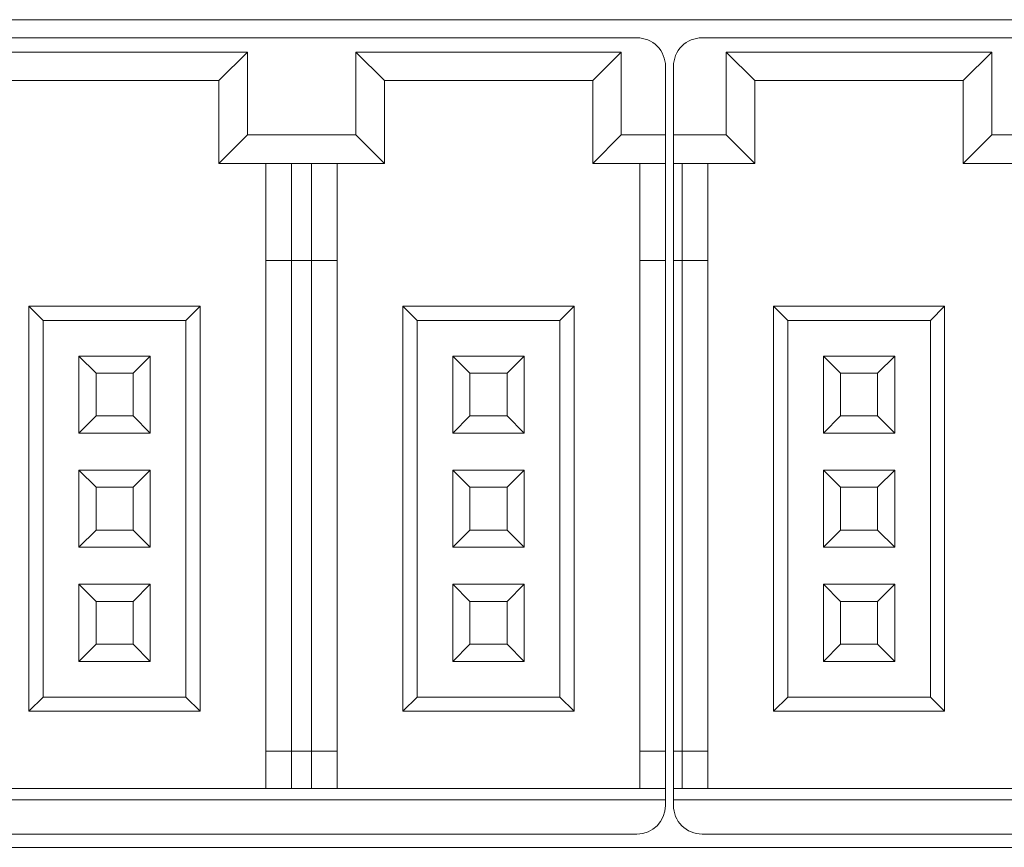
# Model space of a CAD drawing. Header units: millimetres. Extents: x -1146 to -167, y 277 to 699.
# Tile 16 of 40: x -877 to -860, y 465 to 479. Entities that reach past the tile are written whole.
import ezdxf

# ---------------------------------------------------------------- set-up
doc = ezdxf.new("R2010")
doc.units = ezdxf.units.MM
doc.header["$MEASUREMENT"] = 0

msp = doc.modelspace()

# ---------------------------------------------------------------- linework, layer by layer
at = {"lineweight": 18}
for points in [[(-840.714, 479.014), (-840.714, 479.014), (-891.114, 479.014), (-891.114, 479.014)], [(-891.48, 478.697), (-891.48, 478.697), (-866.48, 478.697), (-866.48, 478.697)], [(-865.34, 478.697), (-865.34, 478.697), (-852.84, 478.697), (-852.84, 478.697)], [(-877.955, 478.447), (-877.955, 478.447), (-873.305, 478.447), (-873.305, 478.447)], [(-873.305, 478.447), (-873.305, 478.447), (-873.805, 477.947), (-873.805, 477.947)], [(-873.305, 478.447), (-873.305, 478.447), (-873.305, 476.997), (-873.305, 476.997)], [(-871.405, 478.447), (-871.405, 478.447), (-870.905, 477.947), (-870.905, 477.947)], [(-871.405, 476.997), (-871.405, 476.997), (-871.405, 478.447), (-871.405, 478.447)], [(-871.405, 478.447), (-871.405, 478.447), (-866.755, 478.447), (-866.755, 478.447)], [(-866.755, 478.447), (-866.755, 478.447), (-867.255, 477.947), (-867.255, 477.947)], [(-866.755, 478.447), (-866.755, 478.447), (-866.755, 476.997), (-866.755, 476.997)], [(-864.915, 478.447), (-864.915, 478.447), (-864.415, 477.947), (-864.415, 477.947)], [(-864.915, 478.447), (-864.915, 478.447), (-864.915, 476.997), (-864.915, 476.997)], [(-860.265, 478.447), (-860.265, 478.447), (-864.915, 478.447), (-864.915, 478.447)], [(-860.265, 478.447), (-860.265, 478.447), (-860.765, 477.947), (-860.765, 477.947)], [(-860.265, 476.997), (-860.265, 476.997), (-860.265, 478.447), (-860.265, 478.447)], [(-865.98, 478.197), (-865.98, 478.197), (-865.98, 476.997), (-865.98, 476.997)], [(-865.84, 476.997), (-865.84, 476.997), (-865.84, 478.197), (-865.84, 478.197)], [(-877.455, 477.947), (-877.455, 477.947), (-873.805, 477.947), (-873.805, 477.947)], [(-873.805, 477.947), (-873.805, 477.947), (-873.805, 476.497), (-873.805, 476.497)], [(-870.905, 476.497), (-870.905, 476.497), (-870.905, 477.947), (-870.905, 477.947)], [(-870.905, 477.947), (-870.905, 477.947), (-867.255, 477.947), (-867.255, 477.947)], [(-867.255, 477.947), (-867.255, 477.947), (-867.255, 476.497), (-867.255, 476.497)], [(-864.415, 476.497), (-864.415, 476.497), (-864.415, 477.947), (-864.415, 477.947)], [(-864.415, 477.947), (-864.415, 477.947), (-860.765, 477.947), (-860.765, 477.947)], [(-860.765, 477.947), (-860.765, 477.947), (-860.765, 476.497), (-860.765, 476.497)], [(-873.305, 476.997), (-873.305, 476.997), (-873.805, 476.497), (-873.805, 476.497)], [(-873.305, 476.997), (-873.305, 476.997), (-871.405, 476.997), (-871.405, 476.997)], [(-871.405, 476.997), (-871.405, 476.997), (-870.905, 476.497), (-870.905, 476.497)], [(-866.755, 476.997), (-866.755, 476.997), (-867.255, 476.497), (-867.255, 476.497)], [(-865.98, 476.997), (-865.98, 476.997), (-866.755, 476.997), (-866.755, 476.997)], [(-865.98, 476.997), (-865.98, 476.997), (-865.98, 476.497), (-865.98, 476.497)], [(-865.84, 476.497), (-865.84, 476.497), (-865.84, 476.997), (-865.84, 476.997)], [(-864.915, 476.997), (-864.915, 476.997), (-865.84, 476.997), (-865.84, 476.997)], [(-864.915, 476.997), (-864.915, 476.997), (-864.415, 476.497), (-864.415, 476.497)], [(-860.265, 476.997), (-860.265, 476.997), (-860.765, 476.497), (-860.765, 476.497)], [(-858.365, 476.997), (-858.365, 476.997), (-860.265, 476.997), (-860.265, 476.997)], [(-873.805, 476.497), (-873.805, 476.497), (-870.905, 476.497), (-870.905, 476.497)], [(-872.98, 476.497), (-872.98, 476.497), (-872.98, 474.797), (-872.98, 474.797)], [(-872.53, 474.797), (-872.53, 474.797), (-872.53, 476.497), (-872.53, 476.497)], [(-872.18, 476.497), (-872.18, 476.497), (-872.18, 474.797), (-872.18, 474.797)], [(-871.73, 474.797), (-871.73, 474.797), (-871.73, 476.497), (-871.73, 476.497)], [(-867.255, 476.497), (-867.255, 476.497), (-865.98, 476.497), (-865.98, 476.497)], [(-866.43, 476.497), (-866.43, 476.497), (-866.43, 474.797), (-866.43, 474.797)], [(-865.98, 476.497), (-865.98, 476.497), (-865.98, 474.797), (-865.98, 474.797)], [(-865.84, 474.797), (-865.84, 474.797), (-865.84, 476.497), (-865.84, 476.497)], [(-865.84, 476.497), (-865.84, 476.497), (-864.415, 476.497), (-864.415, 476.497)], [(-865.69, 474.797), (-865.69, 474.797), (-865.69, 476.497), (-865.69, 476.497)], [(-865.24, 474.797), (-865.24, 474.797), (-865.24, 476.497), (-865.24, 476.497)], [(-860.765, 476.497), (-860.765, 476.497), (-857.865, 476.497), (-857.865, 476.497)], [(-872.98, 474.797), (-872.98, 474.797), (-872.98, 466.197), (-872.98, 466.197)], [(-872.98, 474.797), (-872.98, 474.797), (-872.53, 474.797), (-872.53, 474.797)], [(-872.53, 466.197), (-872.53, 466.197), (-872.53, 474.797), (-872.53, 474.797)], [(-872.53, 474.797), (-872.53, 474.797), (-872.18, 474.797), (-872.18, 474.797)], [(-872.18, 474.797), (-872.18, 474.797), (-872.18, 466.197), (-872.18, 466.197)], [(-872.18, 474.797), (-872.18, 474.797), (-871.73, 474.797), (-871.73, 474.797)], [(-871.73, 466.197), (-871.73, 466.197), (-871.73, 474.797), (-871.73, 474.797)], [(-866.43, 474.797), (-866.43, 474.797), (-866.43, 466.197), (-866.43, 466.197)], [(-866.43, 474.797), (-866.43, 474.797), (-865.98, 474.797), (-865.98, 474.797)], [(-865.98, 474.797), (-865.98, 474.797), (-865.98, 466.197), (-865.98, 466.197)], [(-865.84, 466.197), (-865.84, 466.197), (-865.84, 474.797), (-865.84, 474.797)], [(-865.84, 474.797), (-865.84, 474.797), (-865.69, 474.797), (-865.69, 474.797)], [(-865.69, 466.197), (-865.69, 466.197), (-865.69, 474.797), (-865.69, 474.797)], [(-865.69, 474.797), (-865.69, 474.797), (-865.24, 474.797), (-865.24, 474.797)], [(-865.24, 466.197), (-865.24, 466.197), (-865.24, 474.797), (-865.24, 474.797)], [(-877.13, 473.997), (-877.13, 473.997), (-877.13, 466.897), (-877.13, 466.897)], [(-874.13, 473.997), (-874.13, 473.997), (-877.13, 473.997), (-877.13, 473.997)], [(-877.13, 473.997), (-877.13, 473.997), (-876.88, 473.747), (-876.88, 473.747)], [(-874.13, 473.997), (-874.13, 473.997), (-874.38, 473.747), (-874.38, 473.747)], [(-874.13, 466.897), (-874.13, 466.897), (-874.13, 473.997), (-874.13, 473.997)], [(-867.58, 473.997), (-867.58, 473.997), (-870.58, 473.997), (-870.58, 473.997)], [(-870.58, 473.997), (-870.58, 473.997), (-870.33, 473.747), (-870.33, 473.747)], [(-870.58, 473.997), (-870.58, 473.997), (-870.58, 466.897), (-870.58, 466.897)], [(-867.58, 473.997), (-867.58, 473.997), (-867.83, 473.747), (-867.83, 473.747)], [(-867.58, 466.897), (-867.58, 466.897), (-867.58, 473.997), (-867.58, 473.997)], [(-861.09, 473.997), (-861.09, 473.997), (-864.09, 473.997), (-864.09, 473.997)], [(-864.09, 473.997), (-864.09, 473.997), (-863.84, 473.747), (-863.84, 473.747)], [(-864.09, 473.997), (-864.09, 473.997), (-864.09, 466.897), (-864.09, 466.897)], [(-861.09, 473.997), (-861.09, 473.997), (-861.34, 473.747), (-861.34, 473.747)], [(-861.09, 466.897), (-861.09, 466.897), (-861.09, 473.997), (-861.09, 473.997)], [(-876.88, 473.747), (-876.88, 473.747), (-874.38, 473.747), (-874.38, 473.747)], [(-876.88, 467.147), (-876.88, 467.147), (-876.88, 473.747), (-876.88, 473.747)], [(-874.38, 473.747), (-874.38, 473.747), (-874.38, 467.147), (-874.38, 467.147)], [(-870.33, 473.747), (-870.33, 473.747), (-867.83, 473.747), (-867.83, 473.747)], [(-870.33, 467.147), (-870.33, 467.147), (-870.33, 473.747), (-870.33, 473.747)], [(-867.83, 473.747), (-867.83, 473.747), (-867.83, 467.147), (-867.83, 467.147)], [(-863.84, 473.747), (-863.84, 473.747), (-861.34, 473.747), (-861.34, 473.747)], [(-863.84, 467.147), (-863.84, 467.147), (-863.84, 473.747), (-863.84, 473.747)], [(-861.34, 473.747), (-861.34, 473.747), (-861.34, 467.147), (-861.34, 467.147)], [(-876.255, 473.122), (-876.255, 473.122), (-876.255, 471.772), (-876.255, 471.772)], [(-875.005, 473.122), (-875.005, 473.122), (-876.255, 473.122), (-876.255, 473.122)], [(-875.955, 472.822), (-875.955, 472.822), (-876.255, 473.122), (-876.255, 473.122)], [(-875.305, 472.822), (-875.305, 472.822), (-875.005, 473.122), (-875.005, 473.122)], [(-875.005, 471.772), (-875.005, 471.772), (-875.005, 473.122), (-875.005, 473.122)], [(-868.455, 473.122), (-868.455, 473.122), (-869.705, 473.122), (-869.705, 473.122)], [(-869.405, 472.822), (-869.405, 472.822), (-869.705, 473.122), (-869.705, 473.122)], [(-869.705, 473.122), (-869.705, 473.122), (-869.705, 471.772), (-869.705, 471.772)], [(-868.755, 472.822), (-868.755, 472.822), (-868.455, 473.122), (-868.455, 473.122)], [(-868.455, 471.772), (-868.455, 471.772), (-868.455, 473.122), (-868.455, 473.122)], [(-862.915, 472.822), (-862.915, 472.822), (-863.215, 473.122), (-863.215, 473.122)], [(-863.215, 473.122), (-863.215, 473.122), (-863.215, 471.772), (-863.215, 471.772)], [(-861.965, 473.122), (-861.965, 473.122), (-863.215, 473.122), (-863.215, 473.122)], [(-862.265, 472.822), (-862.265, 472.822), (-861.965, 473.122), (-861.965, 473.122)], [(-861.965, 471.772), (-861.965, 471.772), (-861.965, 473.122), (-861.965, 473.122)], [(-875.955, 472.072), (-875.955, 472.072), (-875.955, 472.822), (-875.955, 472.822)], [(-875.955, 472.822), (-875.955, 472.822), (-875.305, 472.822), (-875.305, 472.822)], [(-875.305, 472.822), (-875.305, 472.822), (-875.305, 472.072), (-875.305, 472.072)], [(-869.405, 472.822), (-869.405, 472.822), (-868.755, 472.822), (-868.755, 472.822)], [(-869.405, 472.072), (-869.405, 472.072), (-869.405, 472.822), (-869.405, 472.822)], [(-868.755, 472.822), (-868.755, 472.822), (-868.755, 472.072), (-868.755, 472.072)], [(-862.915, 472.822), (-862.915, 472.822), (-862.265, 472.822), (-862.265, 472.822)], [(-862.915, 472.072), (-862.915, 472.072), (-862.915, 472.822), (-862.915, 472.822)], [(-862.265, 472.822), (-862.265, 472.822), (-862.265, 472.072), (-862.265, 472.072)], [(-876.255, 471.772), (-876.255, 471.772), (-875.955, 472.072), (-875.955, 472.072)], [(-875.305, 472.072), (-875.305, 472.072), (-875.955, 472.072), (-875.955, 472.072)], [(-875.305, 472.072), (-875.305, 472.072), (-875.005, 471.772), (-875.005, 471.772)], [(-869.705, 471.772), (-869.705, 471.772), (-869.405, 472.072), (-869.405, 472.072)], [(-868.755, 472.072), (-868.755, 472.072), (-869.405, 472.072), (-869.405, 472.072)], [(-868.755, 472.072), (-868.755, 472.072), (-868.455, 471.772), (-868.455, 471.772)], [(-863.215, 471.772), (-863.215, 471.772), (-862.915, 472.072), (-862.915, 472.072)], [(-862.265, 472.072), (-862.265, 472.072), (-862.915, 472.072), (-862.915, 472.072)], [(-862.265, 472.072), (-862.265, 472.072), (-861.965, 471.772), (-861.965, 471.772)], [(-876.255, 471.772), (-876.255, 471.772), (-875.005, 471.772), (-875.005, 471.772)], [(-869.705, 471.772), (-869.705, 471.772), (-868.455, 471.772), (-868.455, 471.772)], [(-863.215, 471.772), (-863.215, 471.772), (-861.965, 471.772), (-861.965, 471.772)], [(-875.955, 470.822), (-875.955, 470.822), (-876.255, 471.122), (-876.255, 471.122)], [(-876.255, 471.122), (-876.255, 471.122), (-876.255, 469.772), (-876.255, 469.772)], [(-875.005, 471.122), (-875.005, 471.122), (-876.255, 471.122), (-876.255, 471.122)], [(-875.305, 470.822), (-875.305, 470.822), (-875.005, 471.122), (-875.005, 471.122)], [(-875.005, 469.772), (-875.005, 469.772), (-875.005, 471.122), (-875.005, 471.122)], [(-868.455, 471.122), (-868.455, 471.122), (-869.705, 471.122), (-869.705, 471.122)], [(-869.405, 470.822), (-869.405, 470.822), (-869.705, 471.122), (-869.705, 471.122)], [(-869.705, 471.122), (-869.705, 471.122), (-869.705, 469.772), (-869.705, 469.772)], [(-868.755, 470.822), (-868.755, 470.822), (-868.455, 471.122), (-868.455, 471.122)], [(-868.455, 469.772), (-868.455, 469.772), (-868.455, 471.122), (-868.455, 471.122)], [(-862.915, 470.822), (-862.915, 470.822), (-863.215, 471.122), (-863.215, 471.122)], [(-863.215, 471.122), (-863.215, 471.122), (-863.215, 469.772), (-863.215, 469.772)], [(-861.965, 471.122), (-861.965, 471.122), (-863.215, 471.122), (-863.215, 471.122)], [(-862.265, 470.822), (-862.265, 470.822), (-861.965, 471.122), (-861.965, 471.122)], [(-861.965, 469.772), (-861.965, 469.772), (-861.965, 471.122), (-861.965, 471.122)], [(-875.955, 470.822), (-875.955, 470.822), (-875.305, 470.822), (-875.305, 470.822)], [(-875.955, 470.072), (-875.955, 470.072), (-875.955, 470.822), (-875.955, 470.822)], [(-875.305, 470.822), (-875.305, 470.822), (-875.305, 470.072), (-875.305, 470.072)], [(-869.405, 470.822), (-869.405, 470.822), (-868.755, 470.822), (-868.755, 470.822)], [(-869.405, 470.072), (-869.405, 470.072), (-869.405, 470.822), (-869.405, 470.822)], [(-868.755, 470.822), (-868.755, 470.822), (-868.755, 470.072), (-868.755, 470.072)], [(-862.915, 470.822), (-862.915, 470.822), (-862.265, 470.822), (-862.265, 470.822)], [(-862.915, 470.072), (-862.915, 470.072), (-862.915, 470.822), (-862.915, 470.822)], [(-862.265, 470.822), (-862.265, 470.822), (-862.265, 470.072), (-862.265, 470.072)], [(-876.255, 469.772), (-876.255, 469.772), (-875.955, 470.072), (-875.955, 470.072)], [(-875.305, 470.072), (-875.305, 470.072), (-875.955, 470.072), (-875.955, 470.072)], [(-875.305, 470.072), (-875.305, 470.072), (-875.005, 469.772), (-875.005, 469.772)], [(-869.705, 469.772), (-869.705, 469.772), (-869.405, 470.072), (-869.405, 470.072)], [(-868.755, 470.072), (-868.755, 470.072), (-869.405, 470.072), (-869.405, 470.072)], [(-868.755, 470.072), (-868.755, 470.072), (-868.455, 469.772), (-868.455, 469.772)], [(-863.215, 469.772), (-863.215, 469.772), (-862.915, 470.072), (-862.915, 470.072)], [(-862.265, 470.072), (-862.265, 470.072), (-862.915, 470.072), (-862.915, 470.072)], [(-862.265, 470.072), (-862.265, 470.072), (-861.965, 469.772), (-861.965, 469.772)], [(-876.255, 469.772), (-876.255, 469.772), (-875.005, 469.772), (-875.005, 469.772)], [(-869.705, 469.772), (-869.705, 469.772), (-868.455, 469.772), (-868.455, 469.772)], [(-863.215, 469.772), (-863.215, 469.772), (-861.965, 469.772), (-861.965, 469.772)], [(-876.255, 469.122), (-876.255, 469.122), (-876.255, 467.772), (-876.255, 467.772)], [(-875.005, 469.122), (-875.005, 469.122), (-876.255, 469.122), (-876.255, 469.122)], [(-875.955, 468.822), (-875.955, 468.822), (-876.255, 469.122), (-876.255, 469.122)], [(-875.305, 468.822), (-875.305, 468.822), (-875.005, 469.122), (-875.005, 469.122)], [(-875.005, 467.772), (-875.005, 467.772), (-875.005, 469.122), (-875.005, 469.122)], [(-868.455, 469.122), (-868.455, 469.122), (-869.705, 469.122), (-869.705, 469.122)], [(-869.405, 468.822), (-869.405, 468.822), (-869.705, 469.122), (-869.705, 469.122)], [(-869.705, 469.122), (-869.705, 469.122), (-869.705, 467.772), (-869.705, 467.772)], [(-868.755, 468.822), (-868.755, 468.822), (-868.455, 469.122), (-868.455, 469.122)], [(-868.455, 467.772), (-868.455, 467.772), (-868.455, 469.122), (-868.455, 469.122)], [(-862.915, 468.822), (-862.915, 468.822), (-863.215, 469.122), (-863.215, 469.122)], [(-863.215, 469.122), (-863.215, 469.122), (-863.215, 467.772), (-863.215, 467.772)], [(-861.965, 469.122), (-861.965, 469.122), (-863.215, 469.122), (-863.215, 469.122)], [(-862.265, 468.822), (-862.265, 468.822), (-861.965, 469.122), (-861.965, 469.122)], [(-861.965, 467.772), (-861.965, 467.772), (-861.965, 469.122), (-861.965, 469.122)], [(-875.955, 468.072), (-875.955, 468.072), (-875.955, 468.822), (-875.955, 468.822)], [(-875.955, 468.822), (-875.955, 468.822), (-875.305, 468.822), (-875.305, 468.822)], [(-875.305, 468.822), (-875.305, 468.822), (-875.305, 468.072), (-875.305, 468.072)], [(-869.405, 468.822), (-869.405, 468.822), (-868.755, 468.822), (-868.755, 468.822)], [(-869.405, 468.072), (-869.405, 468.072), (-869.405, 468.822), (-869.405, 468.822)], [(-868.755, 468.822), (-868.755, 468.822), (-868.755, 468.072), (-868.755, 468.072)], [(-862.915, 468.822), (-862.915, 468.822), (-862.265, 468.822), (-862.265, 468.822)], [(-862.915, 468.072), (-862.915, 468.072), (-862.915, 468.822), (-862.915, 468.822)], [(-862.265, 468.822), (-862.265, 468.822), (-862.265, 468.072), (-862.265, 468.072)], [(-876.255, 467.772), (-876.255, 467.772), (-875.955, 468.072), (-875.955, 468.072)], [(-875.305, 468.072), (-875.305, 468.072), (-875.955, 468.072), (-875.955, 468.072)], [(-875.305, 468.072), (-875.305, 468.072), (-875.005, 467.772), (-875.005, 467.772)], [(-869.705, 467.772), (-869.705, 467.772), (-869.405, 468.072), (-869.405, 468.072)], [(-868.755, 468.072), (-868.755, 468.072), (-869.405, 468.072), (-869.405, 468.072)], [(-868.755, 468.072), (-868.755, 468.072), (-868.455, 467.772), (-868.455, 467.772)], [(-863.215, 467.772), (-863.215, 467.772), (-862.915, 468.072), (-862.915, 468.072)], [(-862.265, 468.072), (-862.265, 468.072), (-862.915, 468.072), (-862.915, 468.072)], [(-862.265, 468.072), (-862.265, 468.072), (-861.965, 467.772), (-861.965, 467.772)], [(-876.255, 467.772), (-876.255, 467.772), (-875.005, 467.772), (-875.005, 467.772)], [(-869.705, 467.772), (-869.705, 467.772), (-868.455, 467.772), (-868.455, 467.772)], [(-863.215, 467.772), (-863.215, 467.772), (-861.965, 467.772), (-861.965, 467.772)], [(-877.13, 466.897), (-877.13, 466.897), (-876.88, 467.147), (-876.88, 467.147)], [(-874.38, 467.147), (-874.38, 467.147), (-876.88, 467.147), (-876.88, 467.147)], [(-874.38, 467.147), (-874.38, 467.147), (-874.13, 466.897), (-874.13, 466.897)], [(-870.58, 466.897), (-870.58, 466.897), (-870.33, 467.147), (-870.33, 467.147)], [(-867.83, 467.147), (-867.83, 467.147), (-870.33, 467.147), (-870.33, 467.147)], [(-867.83, 467.147), (-867.83, 467.147), (-867.58, 466.897), (-867.58, 466.897)], [(-864.09, 466.897), (-864.09, 466.897), (-863.84, 467.147), (-863.84, 467.147)], [(-861.34, 467.147), (-861.34, 467.147), (-863.84, 467.147), (-863.84, 467.147)], [(-861.34, 467.147), (-861.34, 467.147), (-861.09, 466.897), (-861.09, 466.897)], [(-877.13, 466.897), (-877.13, 466.897), (-874.13, 466.897), (-874.13, 466.897)], [(-870.58, 466.897), (-870.58, 466.897), (-867.58, 466.897), (-867.58, 466.897)], [(-864.09, 466.897), (-864.09, 466.897), (-861.09, 466.897), (-861.09, 466.897)], [(-872.53, 466.197), (-872.53, 466.197), (-872.98, 466.197), (-872.98, 466.197)], [(-872.98, 466.197), (-872.98, 466.197), (-872.98, 465.547), (-872.98, 465.547)], [(-872.18, 466.197), (-872.18, 466.197), (-872.53, 466.197), (-872.53, 466.197)], [(-872.53, 466.197), (-872.53, 466.197), (-872.53, 465.547), (-872.53, 465.547)], [(-871.73, 466.197), (-871.73, 466.197), (-872.18, 466.197), (-872.18, 466.197)], [(-872.18, 466.197), (-872.18, 466.197), (-872.18, 465.547), (-872.18, 465.547)], [(-871.73, 465.547), (-871.73, 465.547), (-871.73, 466.197), (-871.73, 466.197)], [(-865.98, 466.197), (-865.98, 466.197), (-866.43, 466.197), (-866.43, 466.197)], [(-866.43, 466.197), (-866.43, 466.197), (-866.43, 465.547), (-866.43, 465.547)], [(-865.98, 466.197), (-865.98, 466.197), (-865.98, 465.547), (-865.98, 465.547)], [(-865.84, 465.547), (-865.84, 465.547), (-865.84, 466.197), (-865.84, 466.197)], [(-865.69, 466.197), (-865.69, 466.197), (-865.84, 466.197), (-865.84, 466.197)], [(-865.24, 466.197), (-865.24, 466.197), (-865.69, 466.197), (-865.69, 466.197)], [(-865.69, 465.547), (-865.69, 465.547), (-865.69, 466.197), (-865.69, 466.197)], [(-865.24, 465.547), (-865.24, 465.547), (-865.24, 466.197), (-865.24, 466.197)], [(-865.98, 465.547), (-865.98, 465.547), (-891.98, 465.547), (-891.98, 465.547)], [(-865.98, 465.347), (-865.98, 465.347), (-865.98, 465.547), (-865.98, 465.547)], [(-852.84, 465.547), (-852.84, 465.547), (-865.84, 465.547), (-865.84, 465.547)], [(-865.84, 465.347), (-865.84, 465.347), (-865.84, 465.547), (-865.84, 465.547)], [(-865.98, 465.347), (-865.98, 465.347), (-891.98, 465.347), (-891.98, 465.347)], [(-865.98, 465.247), (-865.98, 465.247), (-865.98, 465.347), (-865.98, 465.347)], [(-865.84, 465.247), (-865.84, 465.247), (-865.84, 465.347), (-865.84, 465.347)], [(-865.84, 465.347), (-865.84, 465.347), (-852.84, 465.347), (-852.84, 465.347)], [(-866.48, 464.747), (-866.204, 464.747), (-865.98, 464.971), (-865.98, 465.247)], [(-866.48, 464.747), (-866.48, 464.747), (-891.48, 464.747), (-891.48, 464.747)], [(-852.84, 464.747), (-852.84, 464.747), (-865.34, 464.747), (-865.34, 464.747)], [(-840.714, 464.514), (-840.714, 464.514), (-891.114, 464.514), (-891.114, 464.514)]]:
    msp.add_open_spline(points, degree=3, dxfattribs=at)
for points in [[(-865.98, 478.197), (-865.98, 478.329), (-866.033, 478.457), (-866.127, 478.55), (-866.127, 478.55), (-866.221, 478.644), (-866.348, 478.697), (-866.48, 478.697)], [(-865.34, 478.697), (-865.473, 478.697), (-865.6, 478.644), (-865.694, 478.55), (-865.694, 478.55), (-865.788, 478.457), (-865.84, 478.329), (-865.84, 478.197)], [(-865.84, 465.247), (-865.84, 465.114), (-865.788, 464.987), (-865.694, 464.893), (-865.694, 464.893), (-865.6, 464.8), (-865.473, 464.747), (-865.34, 464.747)]]:
    msp.add_open_spline(points, degree=3, knots=[0, 0, 0, 0, 0.5, 0.5, 0.5, 0.5, 1, 1, 1, 1], dxfattribs=at)

doc.saveas('drawing.dxf')
